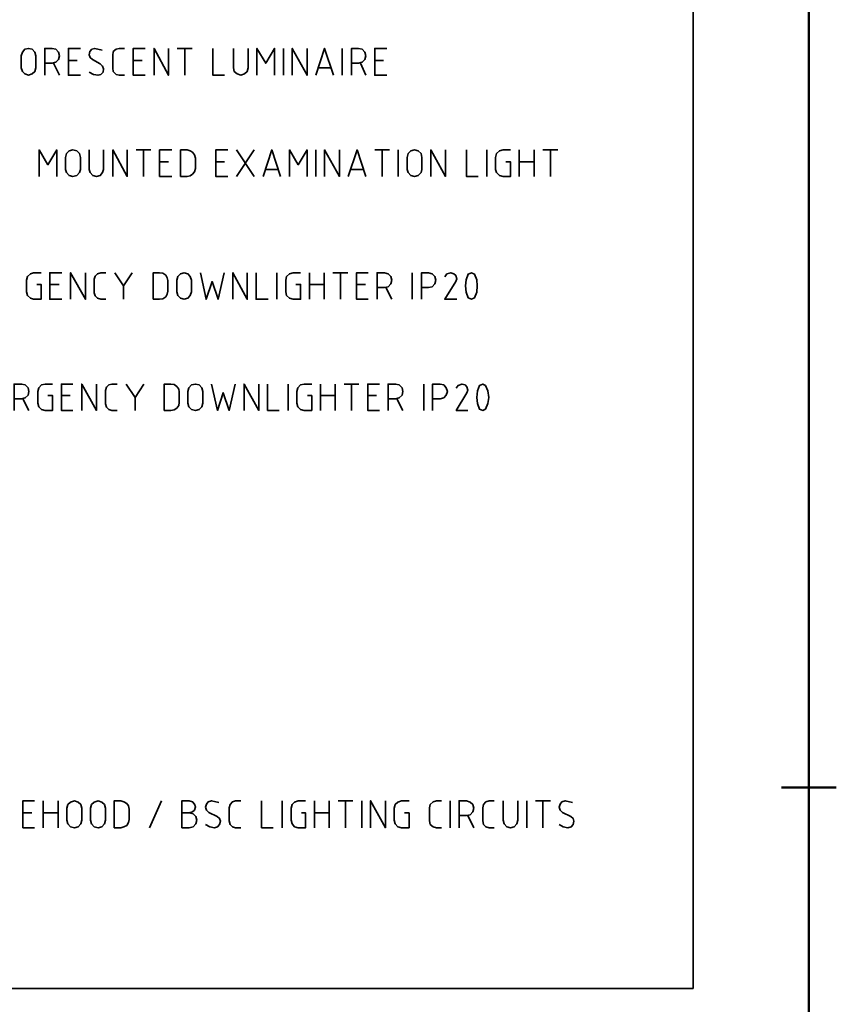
# Model space of a CAD drawing. Header units: millimetres. Extents: x 0.9 to 32.8, y 0.3 to 23.1.
# Tile 108 of 111: x 29.9 to 32.8, y 10.9 to 14.5. Entities that reach past the tile are written whole.
import ezdxf

# ---------------------------------------------------------------- set-up
doc = ezdxf.new("R2010")
doc.units = ezdxf.units.MM
doc.layers.add('PDF_Geometry', color=9, linetype='Continuous', true_color=0x808080)

msp = doc.modelspace()

# ---------------------------------------------------------------- linework, layer by layer
at = {"layer": 'PDF_Geometry', "color": 5, "lineweight": 50}
msp.add_lwpolyline([(32.6933, 0.3933), (32.6933, 22.9893), (1.0026, 22.9893), (1.0026, 0.3933)], close=True, dxfattribs=at)
at = {"layer": 'PDF_Geometry', "color": 7, "lineweight": 35}
for points in [[(32.2767, 10.968), (26.8969, 10.968), (26.8969, 18.1028), (32.2767, 18.1028)], [(29.9134, 14.2779), (29.9101, 14.2645), (29.9001, 14.2562), (29.8868, 14.2512), (29.8734, 14.2562), (29.8651, 14.2645), (29.8601, 14.2779), (29.8601, 14.3212), (29.8651, 14.3346), (29.8734, 14.3445), (29.8868, 14.3479), (29.9001, 14.3445), (29.9101, 14.3346), (29.9134, 14.3212)], [(30.0734, 13.9129), (30.0701, 13.9012), (30.0601, 13.8912), (30.0468, 13.8879), (30.0334, 13.8912), (30.0234, 13.9012), (30.0201, 13.9129), (30.0201, 13.9562), (30.0234, 13.9696), (30.0334, 13.9796), (30.0468, 13.9829), (30.0601, 13.9796), (30.0701, 13.9696), (30.0734, 13.9562)], [(30.4334, 13.8879), (30.4568, 13.8879), (30.4684, 13.8896), (30.4768, 13.8962), (30.4834, 13.9045), (30.4868, 13.9162), (30.4868, 13.9529), (30.4834, 13.9646), (30.4768, 13.9746), (30.4684, 13.9796), (30.4568, 13.9829), (30.4334, 13.9829)], [(31.3017, 13.9129), (31.2984, 13.9012), (31.2884, 13.8912), (31.2751, 13.8879), (31.2617, 13.8912), (31.2517, 13.9012), (31.2484, 13.9129), (31.2484, 13.9562), (31.2517, 13.9696), (31.2617, 13.9796), (31.2751, 13.9829), (31.2884, 13.9796), (31.2984, 13.9696), (31.3017, 13.9562)], [(30.3351, 13.4462), (30.3584, 13.4462), (30.3701, 13.4479), (30.3801, 13.4546), (30.3851, 13.4646), (30.3884, 13.4746), (30.3884, 13.5129), (30.3851, 13.5229), (30.3801, 13.5329), (30.3701, 13.5396), (30.3584, 13.5412), (30.3351, 13.5412)], [(30.4734, 13.4729), (30.4684, 13.4596), (30.4601, 13.4496), (30.4468, 13.4462), (30.4334, 13.4496), (30.4234, 13.4596), (30.4201, 13.4729), (30.4201, 13.5146), (30.4234, 13.5279), (30.4334, 13.5379), (30.4468, 13.5412), (30.4601, 13.5379), (30.4684, 13.5279), (30.4734, 13.5146)], [(31.4901, 13.4512), (31.4984, 13.4712), (31.5001, 13.4946), (31.4984, 13.5162), (31.4901, 13.5362), (31.4801, 13.5412), (31.4684, 13.5362), (31.4601, 13.5162), (31.4584, 13.4946), (31.4601, 13.4712), (31.4684, 13.4512), (31.4801, 13.4462)], [(30.3751, 13.0462), (30.3984, 13.0462), (30.4101, 13.0479), (30.4201, 13.0546), (30.4268, 13.0646), (30.4284, 13.0746), (30.4284, 13.1129), (30.4268, 13.1229), (30.4201, 13.1329), (30.4101, 13.1396), (30.3984, 13.1412), (30.3751, 13.1412)], [(30.5134, 13.0729), (30.5101, 13.0596), (30.5001, 13.0496), (30.4868, 13.0462), (30.4734, 13.0496), (30.4634, 13.0596), (30.4601, 13.0729), (30.4601, 13.1146), (30.4634, 13.1279), (30.4734, 13.1379), (30.4868, 13.1412), (30.5001, 13.1379), (30.5101, 13.1279), (30.5134, 13.1146)], [(31.5301, 13.0512), (31.5384, 13.0712), (31.5417, 13.0929), (31.5384, 13.1163), (31.5301, 13.1362), (31.5201, 13.1412), (31.5084, 13.1362), (31.5017, 13.1163), (31.4984, 13.0929), (31.5017, 13.0712), (31.5084, 13.0512), (31.5201, 13.0462)], [(30.0784, 11.573), (30.0751, 11.5596), (30.0651, 11.5496), (30.0518, 11.5463), (30.0384, 11.5496), (30.0284, 11.5596), (30.0251, 11.573), (30.0251, 11.6163), (30.0284, 11.6296), (30.0384, 11.638), (30.0518, 11.643), (30.0651, 11.638), (30.0751, 11.6296), (30.0784, 11.6163)], [(30.1634, 11.573), (30.1601, 11.5596), (30.1501, 11.5496), (30.1368, 11.5463), (30.1234, 11.5496), (30.1134, 11.5596), (30.1101, 11.573), (30.1101, 11.6163), (30.1134, 11.6296), (30.1234, 11.638), (30.1368, 11.643), (30.1501, 11.638), (30.1601, 11.6296), (30.1634, 11.6163)], [(30.1951, 11.5463), (30.2184, 11.5463), (30.2301, 11.5496), (30.2401, 11.5546), (30.2468, 11.5646), (30.2484, 11.5763), (30.2484, 11.613), (30.2468, 11.6246), (30.2401, 11.633), (30.2301, 11.6396), (30.2184, 11.643), (30.1951, 11.643)]]:
    msp.add_lwpolyline(points, close=True, dxfattribs=at)
for points in [[(29.9451, 14.2512), (29.9451, 14.3479), (29.9718, 14.3479), (29.9851, 14.3445), (29.9951, 14.3346), (29.9984, 14.3212), (29.9951, 14.3079), (29.9851, 14.2979), (29.9718, 14.2945), (29.9451, 14.2945)], [(30.0734, 14.2512), (30.0301, 14.2512), (30.0301, 14.3479), (30.0734, 14.3479)], [(30.1518, 14.3412), (30.1251, 14.3479), (30.1151, 14.3445), (30.1068, 14.3362), (30.1051, 14.3246), (30.1084, 14.3146), (30.1168, 14.3079), (30.1451, 14.2929), (30.1534, 14.2845), (30.1568, 14.2745), (30.1551, 14.2629), (30.1468, 14.2545), (30.1368, 14.2512), (30.1201, 14.2545), (30.1051, 14.2629)], [(30.2318, 14.2512), (30.2134, 14.2512), (30.2018, 14.2545), (30.1918, 14.2645), (30.1901, 14.2762), (30.1901, 14.3229), (30.1918, 14.3362), (30.2018, 14.3445), (30.2134, 14.3479), (30.2318, 14.3479)], [(30.3068, 14.2512), (30.2634, 14.2512), (30.2634, 14.3479), (30.3068, 14.3479)], [(30.3384, 14.2512), (30.3384, 14.3479), (30.3901, 14.2512), (30.3901, 14.3479)], [(30.4217, 14.3479), (30.4751, 14.3479)], [(30.4484, 14.2512), (30.4484, 14.3479)], [(30.5501, 14.3479), (30.5501, 14.2512), (30.5917, 14.2512)], [(30.6234, 14.3479), (30.6234, 14.2779), (30.6268, 14.2645), (30.6368, 14.2562), (30.6501, 14.2512), (30.6634, 14.2562), (30.6734, 14.2645), (30.6767, 14.2779), (30.6767, 14.3479)], [(30.7084, 14.2512), (30.7084, 14.3479), (30.7401, 14.2945), (30.7717, 14.3479), (30.7717, 14.2512)], [(30.8034, 14.2512), (30.8034, 14.3479)], [(30.8351, 14.2512), (30.8351, 14.3479), (30.8884, 14.2512), (30.8884, 14.3479)], [(30.9201, 14.2512), (30.9517, 14.3479), (30.9834, 14.2512)], [(31.0151, 14.2512), (31.0151, 14.3479)], [(31.0484, 14.2512), (31.0484, 14.3479), (31.0734, 14.3479), (31.0867, 14.3445), (31.0967, 14.3346), (31.1001, 14.3212), (31.0967, 14.3079), (31.0867, 14.2979), (31.0734, 14.2945), (31.0484, 14.2945)], [(31.1751, 14.2512), (31.1317, 14.2512), (31.1317, 14.3479), (31.1751, 14.3479)], [(30.0618, 14.3045), (30.0301, 14.3045)], [(30.2951, 14.3045), (30.2634, 14.3045)], [(31.1634, 14.3045), (31.1317, 14.3045)], [(29.9768, 14.2945), (29.9984, 14.2512)], [(30.9751, 14.2779), (30.9301, 14.2779)], [(31.0801, 14.2945), (31.1001, 14.2512)], [(29.9251, 13.8879), (29.9251, 13.9829), (29.9568, 13.9295), (29.9884, 13.9829), (29.9884, 13.8879)], [(30.1051, 13.9829), (30.1051, 13.9129), (30.1084, 13.9012), (30.1184, 13.8912), (30.1318, 13.8879), (30.1451, 13.8912), (30.1534, 13.9012), (30.1568, 13.9129), (30.1568, 13.9829)], [(30.1901, 13.8879), (30.1901, 13.9829), (30.2417, 13.8879), (30.2417, 13.9829)], [(30.2734, 13.9829), (30.3267, 13.9829)], [(30.3001, 13.8879), (30.3001, 13.9829)], [(30.4018, 13.8879), (30.3584, 13.8879), (30.3584, 13.9829), (30.4018, 13.9829)], [(30.6034, 13.8879), (30.5601, 13.8879), (30.5601, 13.9829), (30.6034, 13.9829)], [(30.6351, 13.9829), (30.6984, 13.8879)], [(30.6984, 13.9829), (30.6351, 13.8879)], [(30.7301, 13.8879), (30.7617, 13.9829), (30.7934, 13.8879)], [(30.8251, 13.8879), (30.8251, 13.9829), (30.8567, 13.9295), (30.8884, 13.9829), (30.8884, 13.8879)], [(30.9201, 13.8879), (30.9201, 13.9829)], [(30.9517, 13.8879), (30.9517, 13.9829), (31.0051, 13.8879), (31.0051, 13.9829)], [(31.0367, 13.8879), (31.0684, 13.9829), (31.1001, 13.8879)], [(31.1317, 13.9829), (31.1851, 13.9829)], [(31.1584, 13.8879), (31.1584, 13.9829)], [(31.2167, 13.8879), (31.2167, 13.9829)], [(31.3334, 13.8879), (31.3334, 13.9829), (31.3867, 13.8879), (31.3867, 13.9829)], [(31.4617, 13.9829), (31.4617, 13.8879), (31.5034, 13.8879)], [(31.5351, 13.8879), (31.5351, 13.9829)], [(31.6034, 13.9395), (31.6201, 13.9395), (31.6201, 13.8879), (31.5934, 13.8879), (31.5801, 13.8912), (31.5701, 13.9012), (31.5667, 13.9129), (31.5667, 13.9562), (31.5701, 13.9696), (31.5801, 13.9796), (31.5934, 13.9829), (31.6201, 13.9829)], [(31.6517, 13.8879), (31.6517, 13.9829)], [(31.7051, 13.9829), (31.7051, 13.8879)], [(31.7367, 13.9829), (31.79, 13.9829)], [(31.7634, 13.8879), (31.7634, 13.9829)], [(30.3901, 13.9395), (30.3584, 13.9395)], [(30.5917, 13.9395), (30.5601, 13.9395)], [(30.7834, 13.9129), (30.7384, 13.9129)], [(31.0917, 13.9129), (31.0467, 13.9129)], [(31.6517, 13.9395), (31.7051, 13.9395)], [(29.9168, 13.4996), (29.9318, 13.4996), (29.9318, 13.4462), (29.9051, 13.4462), (29.8934, 13.4496), (29.8834, 13.4596), (29.8801, 13.4729), (29.8801, 13.5146), (29.8834, 13.5279), (29.8934, 13.5379), (29.9051, 13.5412), (29.9318, 13.5412)], [(30.0068, 13.4462), (29.9634, 13.4462), (29.9634, 13.5412), (30.0068, 13.5412)], [(30.0384, 13.4462), (30.0384, 13.5412), (30.0918, 13.4462), (30.0918, 13.5412)], [(30.1651, 13.4462), (30.1468, 13.4462), (30.1351, 13.4496), (30.1268, 13.4579), (30.1234, 13.4696), (30.1234, 13.5179), (30.1268, 13.5296), (30.1351, 13.5379), (30.1468, 13.5412), (30.1651, 13.5412)], [(30.1968, 13.5412), (30.2284, 13.4946), (30.2601, 13.5412)], [(30.5051, 13.5412), (30.5251, 13.4462), (30.5468, 13.5096), (30.5684, 13.4462), (30.5901, 13.5412)], [(30.6217, 13.4462), (30.6217, 13.5412), (30.6734, 13.4462), (30.6734, 13.5412)], [(30.7051, 13.5412), (30.7051, 13.4462), (30.7484, 13.4462)], [(30.7801, 13.4462), (30.7801, 13.5412)], [(30.8484, 13.4996), (30.8651, 13.4996), (30.8651, 13.4462), (30.8384, 13.4462), (30.8251, 13.4496), (30.8151, 13.4596), (30.8117, 13.4729), (30.8117, 13.5146), (30.8151, 13.5279), (30.8251, 13.5379), (30.8384, 13.5412), (30.8651, 13.5412)], [(30.8967, 13.4462), (30.8967, 13.5412)], [(30.9501, 13.5412), (30.9501, 13.4462)], [(30.9817, 13.5412), (31.0351, 13.5412)], [(31.0084, 13.4462), (31.0084, 13.5412)], [(31.1084, 13.4462), (31.0667, 13.4462), (31.0667, 13.5412), (31.1084, 13.5412)], [(31.1401, 13.4462), (31.1401, 13.5412), (31.1667, 13.5412), (31.1801, 13.5379), (31.1901, 13.5279), (31.1934, 13.5146), (31.1901, 13.5012), (31.1801, 13.4912), (31.1667, 13.4879), (31.1401, 13.4879)], [(31.2667, 13.4462), (31.2667, 13.5412)], [(31.3001, 13.4462), (31.3001, 13.5412), (31.3251, 13.5412), (31.3384, 13.5379), (31.3484, 13.5279), (31.3517, 13.5146), (31.3484, 13.5012), (31.3384, 13.4912), (31.3251, 13.4879), (31.3001, 13.4879)], [(31.4267, 13.4462), (31.3834, 13.4462), (31.4234, 13.5096), (31.4267, 13.5196), (31.4234, 13.5312), (31.4167, 13.5379), (31.4051, 13.5412), (31.3917, 13.5379), (31.3834, 13.5262)], [(29.9968, 13.4996), (29.9634, 13.4996)], [(30.2284, 13.4946), (30.2284, 13.4462)], [(30.8967, 13.4996), (30.9501, 13.4996)], [(31.0984, 13.4996), (31.0667, 13.4996)], [(31.1717, 13.4879), (31.1934, 13.4462)], [(29.8351, 13.0462), (29.8351, 13.1412), (29.8618, 13.1412), (29.8751, 13.1379), (29.8851, 13.1279), (29.8884, 13.1146), (29.8851, 13.1012), (29.8751, 13.0912), (29.8618, 13.0879), (29.8351, 13.0879)], [(29.9568, 13.0996), (29.9734, 13.0996), (29.9734, 13.0462), (29.9468, 13.0462), (29.9334, 13.0496), (29.9234, 13.0596), (29.9201, 13.0729), (29.9201, 13.1146), (29.9234, 13.1279), (29.9334, 13.1379), (29.9468, 13.1412), (29.9734, 13.1412)], [(30.0468, 13.0462), (30.0051, 13.0462), (30.0051, 13.1412), (30.0468, 13.1412)], [(30.0784, 13.0462), (30.0784, 13.1412), (30.1318, 13.0462), (30.1318, 13.1412)], [(30.2051, 13.0462), (30.1868, 13.0462), (30.1751, 13.0496), (30.1668, 13.0579), (30.1634, 13.0696), (30.1634, 13.1179), (30.1668, 13.1296), (30.1751, 13.1379), (30.1868, 13.1412), (30.2051, 13.1412)], [(30.2384, 13.1412), (30.2701, 13.0929), (30.3018, 13.1412)], [(30.5451, 13.1412), (30.5668, 13.0462), (30.5867, 13.1096), (30.6084, 13.0462), (30.6301, 13.1412)], [(30.6618, 13.0462), (30.6618, 13.1412), (30.7151, 13.0462), (30.7151, 13.1412)], [(30.7467, 13.1412), (30.7467, 13.0462), (30.7884, 13.0462)], [(30.8201, 13.0462), (30.8201, 13.1412)], [(30.8901, 13.0996), (30.9051, 13.0996), (30.9051, 13.0462), (30.8784, 13.0462), (30.8651, 13.0496), (30.8551, 13.0596), (30.8517, 13.0729), (30.8517, 13.1146), (30.8551, 13.1279), (30.8651, 13.1379), (30.8784, 13.1412), (30.9051, 13.1412)], [(30.9367, 13.0462), (30.9367, 13.1412)], [(30.9901, 13.1412), (30.9901, 13.0462)], [(31.0217, 13.1412), (31.0751, 13.1412)], [(31.0484, 13.0462), (31.0484, 13.1412)], [(31.1484, 13.0462), (31.1067, 13.0462), (31.1067, 13.1412), (31.1484, 13.1412)], [(31.1801, 13.0462), (31.1801, 13.1412), (31.2067, 13.1412), (31.2201, 13.1379), (31.2301, 13.1279), (31.2334, 13.1146), (31.2301, 13.1012), (31.2201, 13.0912), (31.2067, 13.0879), (31.1801, 13.0879)], [(31.3084, 13.0462), (31.3084, 13.1412)], [(31.3401, 13.0462), (31.3401, 13.1412), (31.3667, 13.1412), (31.3801, 13.1379), (31.3884, 13.1279), (31.3934, 13.1146), (31.3884, 13.1012), (31.3801, 13.0912), (31.3667, 13.0879), (31.3401, 13.0879)], [(31.4667, 13.0462), (31.4251, 13.0462), (31.4634, 13.1096), (31.4667, 13.1196), (31.4634, 13.1312), (31.4567, 13.1379), (31.4451, 13.1412), (31.4317, 13.1362), (31.4251, 13.1263)], [(30.0368, 13.0996), (30.0051, 13.0996)], [(30.9367, 13.0996), (30.9901, 13.0996)], [(31.1384, 13.0996), (31.1067, 13.0996)], [(29.8668, 13.0879), (29.8884, 13.0462)], [(30.2701, 13.0929), (30.2701, 13.0462)], [(31.2117, 13.0879), (31.2334, 13.0462)], [(29.9084, 11.5463), (29.8668, 11.5463), (29.8668, 11.643), (29.9084, 11.643)], [(29.9401, 11.5463), (29.9401, 11.643)], [(29.9934, 11.643), (29.9934, 11.5463)], [(30.3218, 11.5463), (30.3651, 11.643)], [(30.4651, 11.5996), (30.4768, 11.603), (30.4834, 11.6096), (30.4868, 11.6213), (30.4834, 11.6313), (30.4768, 11.6396), (30.4651, 11.643), (30.4384, 11.643), (30.4384, 11.5463), (30.4651, 11.5463), (30.4784, 11.5496), (30.4884, 11.5596), (30.4917, 11.573), (30.4884, 11.5863), (30.4784, 11.5963), (30.4651, 11.5996), (30.4384, 11.5996)], [(30.5718, 11.6363), (30.5451, 11.643), (30.5334, 11.6396), (30.5267, 11.6313), (30.5234, 11.6196), (30.5267, 11.6096), (30.5351, 11.6013), (30.5651, 11.5863), (30.5734, 11.5796), (30.5767, 11.5696), (30.5734, 11.558), (30.5668, 11.5496), (30.5551, 11.5463), (30.5384, 11.5496), (30.5234, 11.558)], [(30.6501, 11.5463), (30.6317, 11.5463), (30.6201, 11.5496), (30.6117, 11.558), (30.6084, 11.5713), (30.6084, 11.618), (30.6117, 11.6296), (30.6201, 11.6396), (30.6317, 11.643), (30.6501, 11.643)], [(30.7251, 11.643), (30.7251, 11.5463), (30.7667, 11.5463)], [(30.7984, 11.5463), (30.7984, 11.643)], [(30.8684, 11.5996), (30.8834, 11.5996), (30.8834, 11.5463), (30.8567, 11.5463), (30.8434, 11.5496), (30.8351, 11.5596), (30.8317, 11.573), (30.8317, 11.6163), (30.8351, 11.6296), (30.8434, 11.638), (30.8567, 11.643), (30.8834, 11.643)], [(30.9151, 11.5463), (30.9151, 11.643)], [(30.9684, 11.643), (30.9684, 11.5463)], [(31.0001, 11.643), (31.0534, 11.643)], [(31.0267, 11.5463), (31.0267, 11.643)], [(31.0851, 11.5463), (31.0851, 11.643)], [(31.1167, 11.5463), (31.1167, 11.643), (31.1701, 11.5463), (31.1701, 11.643)], [(31.2384, 11.5996), (31.2551, 11.5996), (31.2551, 11.5463), (31.2284, 11.5463), (31.2151, 11.5496), (31.2051, 11.5596), (31.2017, 11.573), (31.2017, 11.6163), (31.2051, 11.6296), (31.2151, 11.638), (31.2284, 11.643), (31.2551, 11.643)], [(31.3717, 11.5463), (31.3534, 11.5463), (31.3417, 11.5496), (31.3317, 11.558), (31.3284, 11.5713), (31.3284, 11.618), (31.3317, 11.6296), (31.3417, 11.6396), (31.3534, 11.643), (31.3717, 11.643)], [(31.4034, 11.5463), (31.4034, 11.643)], [(31.4351, 11.5463), (31.4351, 11.643), (31.4617, 11.643), (31.4751, 11.638), (31.4851, 11.6296), (31.4884, 11.6163), (31.4851, 11.603), (31.4751, 11.593), (31.4617, 11.5896), (31.4351, 11.5896)], [(31.5617, 11.5463), (31.5434, 11.5463), (31.5317, 11.5496), (31.5234, 11.558), (31.5201, 11.5713), (31.5201, 11.618), (31.5234, 11.6296), (31.5317, 11.6396), (31.5434, 11.643), (31.5617, 11.643)], [(31.5934, 11.643), (31.5934, 11.573), (31.5967, 11.5596), (31.6067, 11.5496), (31.6201, 11.5463), (31.6334, 11.5496), (31.6434, 11.5596), (31.6467, 11.573), (31.6467, 11.643)], [(31.6784, 11.5463), (31.6784, 11.643)], [(31.7101, 11.643), (31.7634, 11.643)], [(31.7367, 11.5463), (31.7367, 11.643)], [(31.8434, 11.6363), (31.8167, 11.643), (31.805, 11.6396), (31.7984, 11.6313), (31.795, 11.6196), (31.7984, 11.6096), (31.8067, 11.6013), (31.8367, 11.5863), (31.845, 11.5796), (31.8484, 11.5696), (31.845, 11.558), (31.8384, 11.5496), (31.8267, 11.5463), (31.81, 11.5496), (31.795, 11.558)], [(29.8984, 11.5996), (29.8668, 11.5996)], [(29.9401, 11.5996), (29.9934, 11.5996)], [(30.9151, 11.5996), (30.9684, 11.5996)], [(31.4667, 11.5896), (31.4884, 11.5463)]]:
    msp.add_lwpolyline(points, dxfattribs=at)
at = {"layer": 'PDF_Geometry', "color": 5, "lineweight": 50}
msp.add_lwpolyline([(32.7917, 11.6913), (32.595, 11.6913)], dxfattribs=at)

doc.saveas('drawing.dxf')
